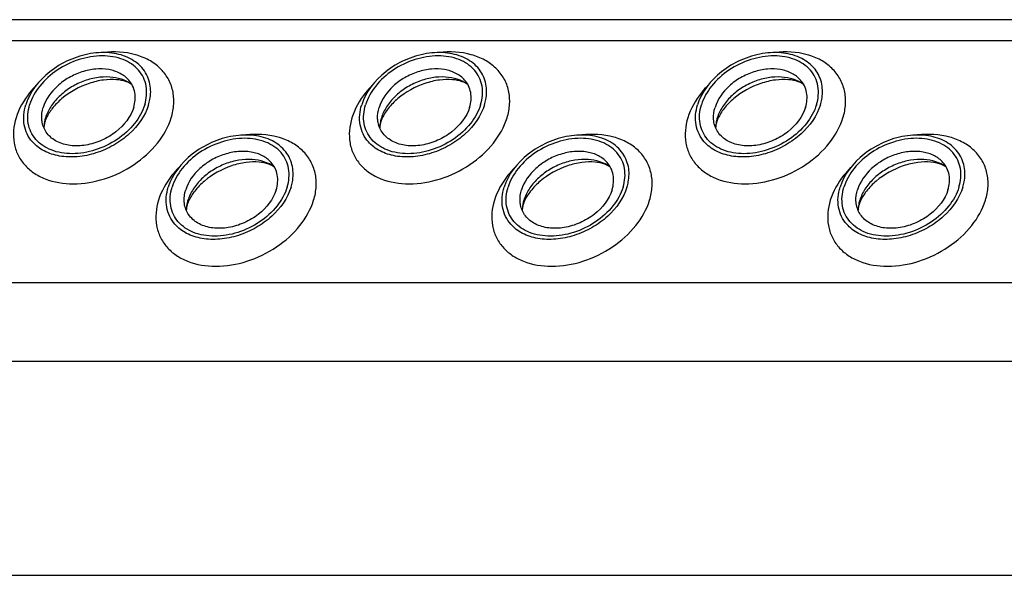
# Model space of a CAD drawing. Header units: millimetres. Extents: x 0 to 2100, y 0 to 2970.
# Tile 13 of 20: x 1296 to 1366, y 1232 to 1271. Entities that reach past the tile are written whole.
import ezdxf

# ---------------------------------------------------------------- set-up
doc = ezdxf.new("R2010")
doc.units = ezdxf.units.MM
doc.header["$LTSCALE"] = 193.6
doc.layers.get('0').update_dxf_attribs({"linetype": 'CONTINUOUS'})

msp = doc.modelspace()

# ---------------------------------------------------------------- linework, layer by layer
at = {"color": 7, "linetype": 'CONTINUOUS'}
for p, q in [((1480.528, 1271.112), (1030.351, 1271.112)), ((1033.52, 1231.516), (1488.7, 1231.516))]:
    msp.add_line(p, q, dxfattribs=at)
at = {"color": 9, "linetype": 'CONTINUOUS'}
for p, q in [((1480.06, 1269.599), (1029.131, 1269.599)), ((1478.468, 1252.365), (1023.805, 1252.365)), ((1481.226, 1246.746), (1026.046, 1246.746))]:
    msp.add_line(p, q, dxfattribs=at)
at = {"color": 7, "linetype": 'CONTINUOUS'}
for centre, radius, start, end in [((1300.584, 1263.311), 2.719, 162.78547, 168.6403), ((1324.514, 1263.311), 2.719, 162.78547, 168.6403), ((1348.444, 1263.311), 2.719, 162.78547, 168.6403), ((1300.453, 1263.339), 2.585, 168.6859, 169.25326), ((1324.383, 1263.339), 2.585, 168.6859, 169.25326), ((1348.313, 1263.339), 2.585, 168.6859, 169.25326), ((1310.602, 1257.464), 2.585, 168.6859, 169.25326), ((1310.734, 1257.436), 2.719, 162.78547, 168.6403), ((1334.532, 1257.464), 2.585, 168.6859, 169.25326), ((1334.663, 1257.436), 2.719, 162.78547, 168.6403), ((1358.462, 1257.464), 2.585, 168.6859, 169.25326), ((1358.593, 1257.436), 2.719, 162.78547, 168.6403)]:
    msp.add_arc(centre, radius, start, end, dxfattribs=at)
for points, knots in [([(1305.433, 1266.514), (1305.358, 1266.896), (1305.015, 1267.653), (1304, 1268.444), (1302.664, 1268.812), (1301.162, 1268.754), (1299.643, 1268.286), (1297.887, 1267.241), (1296.87, 1265.974), (1296.584, 1265.048)], [0, 0, 0, 0, 0.102719, 0.210018, 0.329291, 0.461463, 0.602113, 0.743977, 1, 1, 1, 1]), ([(1305.057, 1265.048), (1305.189, 1265.474), (1305.258, 1266.161), (1304.992, 1266.996), (1304.511, 1267.729), (1303.499, 1268.389), (1301.979, 1268.619), (1300.34, 1268.338), (1298.794, 1267.59), (1297.552, 1266.481), (1297.009, 1265.531), (1296.86, 1265.048)], [0, 0, 0, 0, 0.11105, 0.163569, 0.216012, 0.326538, 0.451891, 0.590666, 0.734802, 0.873995, 1, 1, 1, 1]), ([(1329.363, 1266.514), (1329.288, 1266.896), (1328.945, 1267.653), (1327.93, 1268.444), (1326.594, 1268.812), (1325.092, 1268.754), (1323.573, 1268.286), (1321.817, 1267.241), (1320.8, 1265.974), (1320.514, 1265.048)], [0, 0, 0, 0, 0.102719, 0.210018, 0.329291, 0.461463, 0.602113, 0.743977, 1, 1, 1, 1]), ([(1328.987, 1265.048), (1329.119, 1265.474), (1329.187, 1266.161), (1328.921, 1266.996), (1328.44, 1267.729), (1327.429, 1268.389), (1325.909, 1268.619), (1324.27, 1268.338), (1322.724, 1267.59), (1321.482, 1266.481), (1320.939, 1265.531), (1320.79, 1265.048)], [0, 0, 0, 0, 0.11105, 0.163569, 0.216012, 0.326538, 0.451891, 0.590666, 0.734802, 0.873995, 1, 1, 1, 1]), ([(1353.293, 1266.514), (1353.218, 1266.896), (1352.875, 1267.653), (1351.86, 1268.444), (1350.524, 1268.812), (1349.021, 1268.754), (1347.503, 1268.286), (1345.747, 1267.241), (1344.73, 1265.974), (1344.443, 1265.048)], [0, 0, 0, 0, 0.102719, 0.210018, 0.329291, 0.461463, 0.602113, 0.743977, 1, 1, 1, 1]), ([(1352.917, 1265.048), (1353.049, 1265.474), (1353.117, 1266.161), (1352.851, 1266.996), (1352.37, 1267.729), (1351.358, 1268.389), (1349.839, 1268.619), (1348.2, 1268.338), (1346.654, 1267.59), (1345.412, 1266.481), (1344.869, 1265.531), (1344.72, 1265.048)], [0, 0, 0, 0, 0.11105, 0.163569, 0.216012, 0.326538, 0.451891, 0.590666, 0.734802, 0.873995, 1, 1, 1, 1]), ([(1303.917, 1266.813), (1303.746, 1267.007), (1303.3, 1267.341), (1302.474, 1267.598), (1301.539, 1267.624), (1300.568, 1267.422), (1299.638, 1267.008), (1298.593, 1266.254), (1298.006, 1265.442), (1297.827, 1264.861)], [0, 0, 0, 0, 0.104726, 0.219462, 0.345216, 0.479488, 0.61757, 0.753875, 1, 1, 1, 1]), ([(1327.847, 1266.813), (1327.676, 1267.007), (1327.23, 1267.341), (1326.404, 1267.598), (1325.468, 1267.624), (1324.498, 1267.422), (1323.567, 1267.008), (1322.523, 1266.254), (1321.936, 1265.442), (1321.756, 1264.861)], [0, 0, 0, 0, 0.104726, 0.219462, 0.345216, 0.479488, 0.61757, 0.753875, 1, 1, 1, 1]), ([(1351.777, 1266.813), (1351.606, 1267.007), (1351.16, 1267.341), (1350.334, 1267.598), (1349.398, 1267.624), (1348.428, 1267.422), (1347.497, 1267.008), (1346.453, 1266.254), (1345.866, 1265.442), (1345.686, 1264.861)], [0, 0, 0, 0, 0.104726, 0.219462, 0.345216, 0.479488, 0.61757, 0.753875, 1, 1, 1, 1]), ([(1304.143, 1266.489), (1303.698, 1266.821), (1302.799, 1267.081), (1301.593, 1267.003), (1300.631, 1266.738), (1299.729, 1266.283), (1298.947, 1265.671), (1298.341, 1264.946), (1298.073, 1264.393), (1297.987, 1264.115)], [0, 0, 0, 0, 0.223873, 0.351612, 0.485909, 0.622361, 0.75614, 0.882948, 1, 1, 1, 1]), ([(1304.143, 1266.489), (1304.025, 1266.577), (1303.672, 1266.743), (1302.986, 1266.871), (1302.079, 1266.837), (1300.71, 1266.507), (1299.428, 1265.798), (1298.483, 1264.843), (1298.156, 1264.331), (1298.045, 1264.087)], [0, 0, 0, 0, 0.061795, 0.160627, 0.290202, 0.439233, 0.74844, 0.88739, 1, 1, 1, 1]), ([(1328.073, 1266.489), (1327.628, 1266.821), (1326.728, 1267.081), (1325.523, 1267.003), (1324.561, 1266.738), (1323.659, 1266.283), (1322.877, 1265.671), (1322.271, 1264.946), (1322.003, 1264.393), (1321.917, 1264.115)], [0, 0, 0, 0, 0.223873, 0.351612, 0.485909, 0.622361, 0.75614, 0.882948, 1, 1, 1, 1]), ([(1328.073, 1266.489), (1327.955, 1266.577), (1327.602, 1266.743), (1326.916, 1266.871), (1326.009, 1266.837), (1324.64, 1266.507), (1323.358, 1265.798), (1322.413, 1264.843), (1322.086, 1264.331), (1321.975, 1264.087)], [0, 0, 0, 0, 0.061795, 0.160627, 0.290202, 0.439233, 0.74844, 0.88739, 1, 1, 1, 1]), ([(1352.003, 1266.489), (1351.557, 1266.821), (1350.658, 1267.081), (1349.453, 1267.003), (1348.491, 1266.738), (1347.589, 1266.283), (1346.806, 1265.671), (1346.201, 1264.946), (1345.933, 1264.393), (1345.847, 1264.115)], [0, 0, 0, 0, 0.223873, 0.351612, 0.485909, 0.622361, 0.75614, 0.882948, 1, 1, 1, 1]), ([(1352.003, 1266.489), (1351.885, 1266.577), (1351.532, 1266.743), (1350.846, 1266.871), (1349.939, 1266.837), (1348.57, 1266.507), (1347.288, 1265.798), (1346.342, 1264.843), (1346.015, 1264.331), (1345.905, 1264.087)], [0, 0, 0, 0, 0.061795, 0.160627, 0.290202, 0.439233, 0.74844, 0.88739, 1, 1, 1, 1]), ([(1304.274, 1264.861), (1304.378, 1265.199), (1304.432, 1265.745), (1304.217, 1266.406), (1304.028, 1266.688), (1303.917, 1266.813)], [0, 0, 0, 0, 0.513934, 0.757035, 1, 1, 1, 1]), ([(1305.334, 1265.048), (1305.372, 1265.171), (1305.493, 1265.649), (1305.502, 1266.157), (1305.433, 1266.514)], [0, 0, 0, 0, 0.262329, 1, 1, 1, 1]), ([(1328.204, 1264.861), (1328.308, 1265.199), (1328.361, 1265.745), (1328.147, 1266.406), (1327.958, 1266.688), (1327.847, 1266.813)], [0, 0, 0, 0, 0.513934, 0.757035, 1, 1, 1, 1]), ([(1329.264, 1265.048), (1329.302, 1265.171), (1329.422, 1265.649), (1329.432, 1266.157), (1329.363, 1266.514)], [0, 0, 0, 0, 0.262329, 1, 1, 1, 1]), ([(1352.134, 1264.861), (1352.238, 1265.199), (1352.291, 1265.745), (1352.077, 1266.406), (1351.888, 1266.688), (1351.777, 1266.813)], [0, 0, 0, 0, 0.513934, 0.757035, 1, 1, 1, 1]), ([(1353.193, 1265.048), (1353.232, 1265.171), (1353.352, 1265.649), (1353.362, 1266.157), (1353.293, 1266.514)], [0, 0, 0, 0, 0.262329, 1, 1, 1, 1]), ([(1297.061, 1262.406), (1296.912, 1262.576), (1296.658, 1262.958), (1296.37, 1263.853), (1296.442, 1264.591), (1296.584, 1265.048)], [0, 0, 0, 0, 0.242889, 0.486002, 1, 1, 1, 1]), ([(1305.057, 1265.048), (1304.908, 1264.564), (1304.365, 1263.614), (1303.123, 1262.506), (1301.578, 1261.757), (1299.938, 1261.476), (1298.419, 1261.707), (1297.407, 1262.367), (1296.926, 1263.099), (1296.66, 1263.935), (1296.728, 1264.622), (1296.86, 1265.048)], [0, 0, 0, 0, 0.126005, 0.265198, 0.409334, 0.548109, 0.673462, 0.783988, 0.836431, 0.88895, 1, 1, 1, 1]), ([(1305.334, 1265.048), (1305.09, 1264.258), (1304.292, 1263.155), (1302.872, 1262.132), (1301.607, 1261.57), (1300.289, 1261.297), (1299.018, 1261.335), (1297.897, 1261.687), (1297.293, 1262.142), (1297.061, 1262.406)], [0, 0, 0, 0, 0.246199, 0.382548, 0.520657, 0.654927, 0.780644, 0.895321, 1, 1, 1, 1]), ([(1297.752, 1263.788), (1297.736, 1263.873), (1297.692, 1264.232), (1297.746, 1264.6), (1297.827, 1264.861)], [0, 0, 0, 0, 0.240851, 1, 1, 1, 1]), ([(1304.274, 1264.861), (1304.063, 1264.178), (1303.312, 1263.244), (1302.016, 1262.474), (1300.896, 1262.129), (1299.789, 1262.088), (1298.804, 1262.361), (1298.057, 1262.946), (1297.806, 1263.506), (1297.752, 1263.788)], [0, 0, 0, 0, 0.256084, 0.397979, 0.538637, 0.67078, 0.79, 0.897258, 1, 1, 1, 1]), ([(1320.991, 1262.406), (1320.842, 1262.576), (1320.588, 1262.958), (1320.3, 1263.853), (1320.372, 1264.591), (1320.514, 1265.048)], [0, 0, 0, 0, 0.242889, 0.486002, 1, 1, 1, 1]), ([(1328.987, 1265.048), (1328.838, 1264.564), (1328.295, 1263.614), (1327.053, 1262.506), (1325.508, 1261.757), (1323.868, 1261.476), (1322.349, 1261.707), (1321.337, 1262.367), (1320.856, 1263.099), (1320.59, 1263.935), (1320.658, 1264.622), (1320.79, 1265.048)], [0, 0, 0, 0, 0.126005, 0.265198, 0.409334, 0.548109, 0.673462, 0.783988, 0.836431, 0.88895, 1, 1, 1, 1]), ([(1329.264, 1265.048), (1329.02, 1264.258), (1328.222, 1263.155), (1326.802, 1262.132), (1325.537, 1261.57), (1324.218, 1261.297), (1322.948, 1261.335), (1321.827, 1261.687), (1321.223, 1262.142), (1320.991, 1262.406)], [0, 0, 0, 0, 0.246199, 0.382548, 0.520657, 0.654927, 0.780644, 0.895321, 1, 1, 1, 1]), ([(1321.682, 1263.788), (1321.666, 1263.873), (1321.622, 1264.232), (1321.676, 1264.6), (1321.756, 1264.861)], [0, 0, 0, 0, 0.240851, 1, 1, 1, 1]), ([(1328.204, 1264.861), (1327.993, 1264.178), (1327.242, 1263.244), (1325.946, 1262.474), (1324.826, 1262.129), (1323.718, 1262.088), (1322.734, 1262.361), (1321.987, 1262.946), (1321.736, 1263.506), (1321.682, 1263.788)], [0, 0, 0, 0, 0.256084, 0.397979, 0.538637, 0.67078, 0.79, 0.897258, 1, 1, 1, 1]), ([(1344.921, 1262.406), (1344.772, 1262.576), (1344.518, 1262.958), (1344.23, 1263.853), (1344.302, 1264.591), (1344.443, 1265.048)], [0, 0, 0, 0, 0.242889, 0.486002, 1, 1, 1, 1]), ([(1352.917, 1265.048), (1352.768, 1264.564), (1352.225, 1263.614), (1350.983, 1262.506), (1349.437, 1261.757), (1347.798, 1261.476), (1346.278, 1261.707), (1345.267, 1262.367), (1344.786, 1263.099), (1344.52, 1263.935), (1344.588, 1264.622), (1344.72, 1265.048)], [0, 0, 0, 0, 0.126005, 0.265198, 0.409334, 0.548109, 0.673462, 0.783988, 0.836431, 0.88895, 1, 1, 1, 1]), ([(1353.193, 1265.048), (1352.95, 1264.258), (1352.152, 1263.155), (1350.731, 1262.132), (1349.467, 1261.57), (1348.148, 1261.297), (1346.878, 1261.335), (1345.757, 1261.687), (1345.153, 1262.142), (1344.921, 1262.406)], [0, 0, 0, 0, 0.246199, 0.382548, 0.520657, 0.654927, 0.780644, 0.895321, 1, 1, 1, 1]), ([(1345.612, 1263.788), (1345.596, 1263.873), (1345.552, 1264.232), (1345.605, 1264.6), (1345.686, 1264.861)], [0, 0, 0, 0, 0.240851, 1, 1, 1, 1]), ([(1352.134, 1264.861), (1351.923, 1264.178), (1351.172, 1263.244), (1349.876, 1262.474), (1348.756, 1262.129), (1347.648, 1262.088), (1346.664, 1262.361), (1345.917, 1262.946), (1345.666, 1263.506), (1345.612, 1263.788)], [0, 0, 0, 0, 0.256084, 0.397979, 0.538637, 0.67078, 0.79, 0.897258, 1, 1, 1, 1]), ([(1298.045, 1264.087), (1298.035, 1264.063), (1297.996, 1263.975), (1297.963, 1263.884), (1297.943, 1263.817)], [0, 0, 0, 0, 0.268571, 1, 1, 1, 1]), ([(1321.975, 1264.087), (1321.965, 1264.063), (1321.926, 1263.975), (1321.893, 1263.884), (1321.872, 1263.817)], [0, 0, 0, 0, 0.268571, 1, 1, 1, 1]), ([(1345.905, 1264.087), (1345.894, 1264.063), (1345.856, 1263.975), (1345.823, 1263.884), (1345.802, 1263.817)], [0, 0, 0, 0, 0.268571, 1, 1, 1, 1]), ([(1297.943, 1263.817), (1297.93, 1263.777), (1297.894, 1263.644), (1297.872, 1263.507), (1297.871, 1263.411)], [0, 0, 0, 0, 0.304481, 1, 1, 1, 1]), ([(1321.872, 1263.817), (1321.86, 1263.777), (1321.824, 1263.644), (1321.802, 1263.507), (1321.801, 1263.411)], [0, 0, 0, 0, 0.304481, 1, 1, 1, 1]), ([(1345.802, 1263.817), (1345.79, 1263.777), (1345.753, 1263.644), (1345.732, 1263.507), (1345.731, 1263.411)], [0, 0, 0, 0, 0.304481, 1, 1, 1, 1]), ([(1315.582, 1260.639), (1315.508, 1261.021), (1315.164, 1261.778), (1314.149, 1262.569), (1312.813, 1262.937), (1311.311, 1262.879), (1309.792, 1262.411), (1308.036, 1261.366), (1307.019, 1260.099), (1306.733, 1259.173)], [0, 0, 0, 0, 0.102719, 0.210018, 0.329291, 0.461463, 0.602113, 0.743977, 1, 1, 1, 1]), ([(1315.207, 1259.173), (1315.339, 1259.599), (1315.407, 1260.286), (1315.141, 1261.121), (1314.66, 1261.854), (1313.648, 1262.514), (1312.128, 1262.744), (1310.489, 1262.463), (1308.944, 1261.715), (1307.701, 1260.606), (1307.159, 1259.656), (1307.009, 1259.173)], [0, 0, 0, 0, 0.11105, 0.163569, 0.216012, 0.326538, 0.451891, 0.590666, 0.734802, 0.873995, 1, 1, 1, 1]), ([(1339.512, 1260.639), (1339.438, 1261.021), (1339.094, 1261.778), (1338.079, 1262.569), (1336.743, 1262.937), (1335.241, 1262.879), (1333.722, 1262.411), (1331.966, 1261.366), (1330.949, 1260.099), (1330.663, 1259.173)], [0, 0, 0, 0, 0.102719, 0.210018, 0.329291, 0.461463, 0.602113, 0.743977, 1, 1, 1, 1]), ([(1339.137, 1259.173), (1339.268, 1259.599), (1339.337, 1260.286), (1339.071, 1261.121), (1338.59, 1261.854), (1337.578, 1262.514), (1336.058, 1262.744), (1334.419, 1262.463), (1332.874, 1261.715), (1331.631, 1260.606), (1331.089, 1259.656), (1330.939, 1259.173)], [0, 0, 0, 0, 0.11105, 0.163569, 0.216012, 0.326538, 0.451891, 0.590666, 0.734802, 0.873995, 1, 1, 1, 1]), ([(1363.442, 1260.639), (1363.367, 1261.021), (1363.024, 1261.778), (1362.009, 1262.569), (1360.673, 1262.937), (1359.171, 1262.879), (1357.652, 1262.411), (1355.896, 1261.366), (1354.879, 1260.099), (1354.593, 1259.173)], [0, 0, 0, 0, 0.102719, 0.210018, 0.329291, 0.461463, 0.602113, 0.743977, 1, 1, 1, 1]), ([(1363.067, 1259.173), (1363.198, 1259.599), (1363.267, 1260.286), (1363.001, 1261.121), (1362.52, 1261.854), (1361.508, 1262.514), (1359.988, 1262.744), (1358.349, 1262.463), (1356.804, 1261.715), (1355.561, 1260.606), (1355.019, 1259.656), (1354.869, 1259.173)], [0, 0, 0, 0, 0.11105, 0.163569, 0.216012, 0.326538, 0.451891, 0.590666, 0.734802, 0.873995, 1, 1, 1, 1]), ([(1314.067, 1260.938), (1313.895, 1261.132), (1313.45, 1261.466), (1312.623, 1261.723), (1311.688, 1261.749), (1310.718, 1261.547), (1309.787, 1261.133), (1308.742, 1260.379), (1308.155, 1259.567), (1307.976, 1258.986)], [0, 0, 0, 0, 0.104726, 0.219462, 0.345216, 0.479488, 0.61757, 0.753875, 1, 1, 1, 1]), ([(1337.997, 1260.938), (1337.825, 1261.132), (1337.379, 1261.466), (1336.553, 1261.723), (1335.618, 1261.749), (1334.647, 1261.547), (1333.717, 1261.133), (1332.672, 1260.379), (1332.085, 1259.567), (1331.906, 1258.986)], [0, 0, 0, 0, 0.104726, 0.219462, 0.345216, 0.479488, 0.61757, 0.753875, 1, 1, 1, 1]), ([(1361.926, 1260.938), (1361.755, 1261.132), (1361.309, 1261.466), (1360.483, 1261.723), (1359.548, 1261.749), (1358.577, 1261.547), (1357.647, 1261.133), (1356.602, 1260.379), (1356.015, 1259.567), (1355.836, 1258.986)], [0, 0, 0, 0, 0.104726, 0.219462, 0.345216, 0.479488, 0.61757, 0.753875, 1, 1, 1, 1]), ([(1314.292, 1260.614), (1313.847, 1260.946), (1312.948, 1261.206), (1311.742, 1261.128), (1310.781, 1260.863), (1309.878, 1260.408), (1309.096, 1259.796), (1308.49, 1259.071), (1308.222, 1258.518), (1308.137, 1258.24)], [0, 0, 0, 0, 0.223873, 0.351612, 0.485909, 0.622361, 0.75614, 0.882948, 1, 1, 1, 1]), ([(1314.292, 1260.614), (1314.174, 1260.702), (1313.822, 1260.868), (1313.136, 1260.996), (1312.228, 1260.962), (1310.859, 1260.632), (1309.578, 1259.923), (1308.632, 1258.968), (1308.305, 1258.456), (1308.195, 1258.212)], [0, 0, 0, 0, 0.061795, 0.160627, 0.290202, 0.439233, 0.74844, 0.88739, 1, 1, 1, 1]), ([(1314.423, 1258.986), (1314.528, 1259.324), (1314.581, 1259.87), (1314.366, 1260.531), (1314.177, 1260.813), (1314.067, 1260.938)], [0, 0, 0, 0, 0.513934, 0.757035, 1, 1, 1, 1]), ([(1315.483, 1259.173), (1315.521, 1259.296), (1315.642, 1259.774), (1315.652, 1260.282), (1315.582, 1260.639)], [0, 0, 0, 0, 0.262329, 1, 1, 1, 1]), ([(1338.222, 1260.614), (1337.777, 1260.946), (1336.878, 1261.206), (1335.672, 1261.128), (1334.71, 1260.863), (1333.808, 1260.408), (1333.026, 1259.796), (1332.42, 1259.071), (1332.152, 1258.518), (1332.066, 1258.24)], [0, 0, 0, 0, 0.223873, 0.351612, 0.485909, 0.622361, 0.75614, 0.882948, 1, 1, 1, 1]), ([(1338.222, 1260.614), (1338.104, 1260.702), (1337.752, 1260.868), (1337.065, 1260.996), (1336.158, 1260.962), (1334.789, 1260.632), (1333.507, 1259.923), (1332.562, 1258.968), (1332.235, 1258.456), (1332.125, 1258.212)], [0, 0, 0, 0, 0.061795, 0.160627, 0.290202, 0.439233, 0.74844, 0.88739, 1, 1, 1, 1]), ([(1338.353, 1258.986), (1338.458, 1259.324), (1338.511, 1259.87), (1338.296, 1260.531), (1338.107, 1260.813), (1337.997, 1260.938)], [0, 0, 0, 0, 0.513934, 0.757035, 1, 1, 1, 1]), ([(1339.413, 1259.173), (1339.451, 1259.296), (1339.572, 1259.774), (1339.582, 1260.282), (1339.512, 1260.639)], [0, 0, 0, 0, 0.262329, 1, 1, 1, 1]), ([(1362.152, 1260.614), (1361.707, 1260.946), (1360.808, 1261.206), (1359.602, 1261.128), (1358.64, 1260.863), (1357.738, 1260.408), (1356.956, 1259.796), (1356.35, 1259.071), (1356.082, 1258.518), (1355.996, 1258.24)], [0, 0, 0, 0, 0.223873, 0.351612, 0.485909, 0.622361, 0.75614, 0.882948, 1, 1, 1, 1]), ([(1362.152, 1260.614), (1362.034, 1260.702), (1361.682, 1260.868), (1360.995, 1260.996), (1360.088, 1260.962), (1358.719, 1260.632), (1357.437, 1259.923), (1356.492, 1258.968), (1356.165, 1258.456), (1356.055, 1258.212)], [0, 0, 0, 0, 0.061795, 0.160627, 0.290202, 0.439233, 0.74844, 0.88739, 1, 1, 1, 1]), ([(1362.283, 1258.986), (1362.387, 1259.324), (1362.441, 1259.87), (1362.226, 1260.531), (1362.037, 1260.813), (1361.926, 1260.938)], [0, 0, 0, 0, 0.513934, 0.757035, 1, 1, 1, 1]), ([(1363.343, 1259.173), (1363.381, 1259.296), (1363.502, 1259.774), (1363.512, 1260.282), (1363.442, 1260.639)], [0, 0, 0, 0, 0.262329, 1, 1, 1, 1]), ([(1307.211, 1256.531), (1307.062, 1256.701), (1306.808, 1257.083), (1306.519, 1257.978), (1306.592, 1258.716), (1306.733, 1259.173)], [0, 0, 0, 0, 0.242889, 0.486002, 1, 1, 1, 1]), ([(1315.207, 1259.173), (1315.057, 1258.689), (1314.515, 1257.739), (1313.273, 1256.631), (1311.727, 1255.882), (1310.088, 1255.601), (1308.568, 1255.832), (1307.556, 1256.492), (1307.075, 1257.224), (1306.809, 1258.06), (1306.878, 1258.747), (1307.009, 1259.173)], [0, 0, 0, 0, 0.126005, 0.265198, 0.409334, 0.548109, 0.673462, 0.783988, 0.836431, 0.88895, 1, 1, 1, 1]), ([(1315.483, 1259.173), (1315.239, 1258.383), (1314.441, 1257.28), (1313.021, 1256.257), (1311.756, 1255.695), (1310.438, 1255.422), (1309.168, 1255.46), (1308.046, 1255.812), (1307.442, 1256.267), (1307.211, 1256.531)], [0, 0, 0, 0, 0.246199, 0.382548, 0.520657, 0.654927, 0.780644, 0.895321, 1, 1, 1, 1]), ([(1331.141, 1256.531), (1330.992, 1256.701), (1330.737, 1257.083), (1330.449, 1257.978), (1330.522, 1258.716), (1330.663, 1259.173)], [0, 0, 0, 0, 0.242889, 0.486002, 1, 1, 1, 1]), ([(1339.137, 1259.173), (1338.987, 1258.689), (1338.445, 1257.739), (1337.202, 1256.631), (1335.657, 1255.882), (1334.018, 1255.601), (1332.498, 1255.832), (1331.486, 1256.492), (1331.005, 1257.224), (1330.739, 1258.06), (1330.808, 1258.747), (1330.939, 1259.173)], [0, 0, 0, 0, 0.126005, 0.265198, 0.409334, 0.548109, 0.673462, 0.783988, 0.836431, 0.88895, 1, 1, 1, 1]), ([(1339.413, 1259.173), (1339.169, 1258.383), (1338.371, 1257.28), (1336.951, 1256.257), (1335.686, 1255.695), (1334.368, 1255.422), (1333.097, 1255.46), (1331.976, 1255.812), (1331.372, 1256.267), (1331.141, 1256.531)], [0, 0, 0, 0, 0.246199, 0.382548, 0.520657, 0.654927, 0.780644, 0.895321, 1, 1, 1, 1]), ([(1355.071, 1256.531), (1354.922, 1256.701), (1354.667, 1257.083), (1354.379, 1257.978), (1354.452, 1258.716), (1354.593, 1259.173)], [0, 0, 0, 0, 0.242889, 0.486002, 1, 1, 1, 1]), ([(1363.067, 1259.173), (1362.917, 1258.689), (1362.375, 1257.739), (1361.132, 1256.631), (1359.587, 1255.882), (1357.948, 1255.601), (1356.428, 1255.832), (1355.416, 1256.492), (1354.935, 1257.224), (1354.669, 1258.06), (1354.738, 1258.747), (1354.869, 1259.173)], [0, 0, 0, 0, 0.126005, 0.265198, 0.409334, 0.548109, 0.673462, 0.783988, 0.836431, 0.88895, 1, 1, 1, 1]), ([(1363.343, 1259.173), (1363.099, 1258.383), (1362.301, 1257.28), (1360.881, 1256.257), (1359.616, 1255.695), (1358.298, 1255.422), (1357.027, 1255.46), (1355.906, 1255.812), (1355.302, 1256.267), (1355.071, 1256.531)], [0, 0, 0, 0, 0.246199, 0.382548, 0.520657, 0.654927, 0.780644, 0.895321, 1, 1, 1, 1]), ([(1307.902, 1257.913), (1307.885, 1257.998), (1307.841, 1258.357), (1307.895, 1258.725), (1307.976, 1258.986)], [0, 0, 0, 0, 0.240851, 1, 1, 1, 1]), ([(1314.423, 1258.986), (1314.212, 1258.303), (1313.462, 1257.369), (1312.166, 1256.599), (1311.046, 1256.254), (1309.938, 1256.213), (1308.953, 1256.486), (1308.207, 1257.071), (1307.956, 1257.631), (1307.902, 1257.913)], [0, 0, 0, 0, 0.256084, 0.397979, 0.538637, 0.67078, 0.79, 0.897258, 1, 1, 1, 1]), ([(1331.831, 1257.913), (1331.815, 1257.998), (1331.771, 1258.357), (1331.825, 1258.725), (1331.906, 1258.986)], [0, 0, 0, 0, 0.240851, 1, 1, 1, 1]), ([(1338.353, 1258.986), (1338.142, 1258.303), (1337.391, 1257.369), (1336.096, 1256.599), (1334.976, 1256.254), (1333.868, 1256.213), (1332.883, 1256.486), (1332.136, 1257.071), (1331.885, 1257.631), (1331.831, 1257.913)], [0, 0, 0, 0, 0.256084, 0.397979, 0.538637, 0.67078, 0.79, 0.897258, 1, 1, 1, 1]), ([(1355.761, 1257.913), (1355.745, 1257.998), (1355.701, 1258.357), (1355.755, 1258.725), (1355.836, 1258.986)], [0, 0, 0, 0, 0.240851, 1, 1, 1, 1]), ([(1362.283, 1258.986), (1362.072, 1258.303), (1361.321, 1257.369), (1360.026, 1256.599), (1358.905, 1256.254), (1357.798, 1256.213), (1356.813, 1256.486), (1356.066, 1257.071), (1355.815, 1257.631), (1355.761, 1257.913)], [0, 0, 0, 0, 0.256084, 0.397979, 0.538637, 0.67078, 0.79, 0.897258, 1, 1, 1, 1]), ([(1308.092, 1257.942), (1308.08, 1257.902), (1308.043, 1257.769), (1308.022, 1257.632), (1308.02, 1257.536)], [0, 0, 0, 0, 0.304481, 1, 1, 1, 1]), ([(1308.195, 1258.212), (1308.184, 1258.188), (1308.146, 1258.1), (1308.113, 1258.009), (1308.092, 1257.942)], [0, 0, 0, 0, 0.268571, 1, 1, 1, 1]), ([(1332.022, 1257.942), (1332.009, 1257.902), (1331.973, 1257.769), (1331.952, 1257.632), (1331.95, 1257.536)], [0, 0, 0, 0, 0.304481, 1, 1, 1, 1]), ([(1332.125, 1258.212), (1332.114, 1258.188), (1332.076, 1258.1), (1332.043, 1258.009), (1332.022, 1257.942)], [0, 0, 0, 0, 0.268571, 1, 1, 1, 1]), ([(1355.952, 1257.942), (1355.939, 1257.902), (1355.903, 1257.769), (1355.882, 1257.632), (1355.88, 1257.536)], [0, 0, 0, 0, 0.304481, 1, 1, 1, 1]), ([(1356.055, 1258.212), (1356.044, 1258.188), (1356.006, 1258.1), (1355.972, 1258.009), (1355.952, 1257.942)], [0, 0, 0, 0, 0.268571, 1, 1, 1, 1])]:
    msp.add_open_spline(points, degree=3, knots=knots, dxfattribs=at)
at = {"color": 9, "linetype": 'CONTINUOUS'}
for points, knots in [([(1306.943, 1264.115), (1307.042, 1264.437), (1307.167, 1265.088), (1307.096, 1266.06), (1306.756, 1266.947), (1306.165, 1267.699), (1305.358, 1268.278), (1304.013, 1268.806), (1302.867, 1268.857), (1302.109, 1268.772)], [0, 0, 0, 0, 0.124532, 0.241854, 0.355538, 0.470156, 0.590017, 0.718045, 1, 1, 1, 1]), ([(1330.873, 1264.115), (1330.972, 1264.437), (1331.097, 1265.088), (1331.025, 1266.06), (1330.686, 1266.947), (1330.095, 1267.699), (1329.288, 1268.278), (1327.943, 1268.806), (1326.797, 1268.857), (1326.039, 1268.772)], [0, 0, 0, 0, 0.124532, 0.241854, 0.355538, 0.470156, 0.590017, 0.718045, 1, 1, 1, 1]), ([(1354.802, 1264.115), (1354.902, 1264.437), (1355.027, 1265.088), (1354.955, 1266.06), (1354.616, 1266.947), (1354.025, 1267.699), (1353.218, 1268.278), (1351.873, 1268.806), (1350.727, 1268.857), (1349.969, 1268.772)], [0, 0, 0, 0, 0.124532, 0.241854, 0.355538, 0.470156, 0.590017, 0.718045, 1, 1, 1, 1]), ([(1297.334, 1266.442), (1297.164, 1266.269), (1296.556, 1265.582), (1296.089, 1264.76), (1295.89, 1264.115)], [0, 0, 0, 0, 0.264839, 1, 1, 1, 1]), ([(1321.264, 1266.442), (1321.094, 1266.269), (1320.486, 1265.582), (1320.019, 1264.76), (1319.82, 1264.115)], [0, 0, 0, 0, 0.264839, 1, 1, 1, 1]), ([(1345.194, 1266.442), (1345.024, 1266.269), (1344.416, 1265.582), (1343.949, 1264.76), (1343.75, 1264.115)], [0, 0, 0, 0, 0.264839, 1, 1, 1, 1]), ([(1295.89, 1264.115), (1295.712, 1263.541), (1295.62, 1262.614), (1295.979, 1261.488), (1296.458, 1260.759), (1297.132, 1260.168), (1298.278, 1259.572), (1300.043, 1259.298), (1302.25, 1259.679), (1304.335, 1260.688), (1306.01, 1262.182), (1306.741, 1263.464), (1306.943, 1264.115)], [0, 0, 0, 0, 0.110961, 0.163438, 0.215838, 0.269928, 0.32708, 0.452332, 0.590995, 0.735015, 0.874096, 1, 1, 1, 1]), ([(1319.82, 1264.115), (1319.642, 1263.541), (1319.55, 1262.614), (1319.908, 1261.488), (1320.388, 1260.759), (1321.062, 1260.168), (1322.208, 1259.572), (1323.972, 1259.298), (1326.18, 1259.679), (1328.265, 1260.688), (1329.939, 1262.182), (1330.671, 1263.464), (1330.873, 1264.115)], [0, 0, 0, 0, 0.110961, 0.163438, 0.215838, 0.269928, 0.32708, 0.452332, 0.590995, 0.735015, 0.874096, 1, 1, 1, 1]), ([(1343.75, 1264.115), (1343.572, 1263.541), (1343.48, 1262.614), (1343.838, 1261.488), (1344.318, 1260.759), (1344.991, 1260.168), (1346.138, 1259.572), (1347.902, 1259.298), (1350.11, 1259.679), (1352.194, 1260.688), (1353.869, 1262.182), (1354.601, 1263.464), (1354.802, 1264.115)], [0, 0, 0, 0, 0.110961, 0.163438, 0.215838, 0.269928, 0.32708, 0.452332, 0.590995, 0.735015, 0.874096, 1, 1, 1, 1]), ([(1317.092, 1258.24), (1317.192, 1258.562), (1317.317, 1259.213), (1317.245, 1260.185), (1316.906, 1261.072), (1316.315, 1261.824), (1315.508, 1262.403), (1314.162, 1262.931), (1313.017, 1262.982), (1312.258, 1262.897)], [0, 0, 0, 0, 0.124532, 0.241854, 0.355538, 0.470156, 0.590017, 0.718045, 1, 1, 1, 1]), ([(1341.022, 1258.24), (1341.121, 1258.562), (1341.246, 1259.213), (1341.175, 1260.185), (1340.835, 1261.072), (1340.245, 1261.824), (1339.438, 1262.403), (1338.092, 1262.931), (1336.947, 1262.982), (1336.188, 1262.897)], [0, 0, 0, 0, 0.124532, 0.241854, 0.355538, 0.470156, 0.590017, 0.718045, 1, 1, 1, 1]), ([(1364.952, 1258.24), (1365.051, 1258.562), (1365.176, 1259.213), (1365.105, 1260.185), (1364.765, 1261.072), (1364.175, 1261.824), (1363.368, 1262.403), (1362.022, 1262.931), (1360.877, 1262.982), (1360.118, 1262.897)], [0, 0, 0, 0, 0.124532, 0.241854, 0.355538, 0.470156, 0.590017, 0.718045, 1, 1, 1, 1]), ([(1307.483, 1260.567), (1307.313, 1260.394), (1306.705, 1259.707), (1306.238, 1258.885), (1306.039, 1258.24)], [0, 0, 0, 0, 0.264839, 1, 1, 1, 1]), ([(1331.413, 1260.567), (1331.243, 1260.394), (1330.635, 1259.707), (1330.168, 1258.885), (1329.969, 1258.24)], [0, 0, 0, 0, 0.264839, 1, 1, 1, 1]), ([(1355.343, 1260.567), (1355.173, 1260.394), (1354.565, 1259.707), (1354.098, 1258.885), (1353.899, 1258.24)], [0, 0, 0, 0, 0.264839, 1, 1, 1, 1]), ([(1306.039, 1258.24), (1305.862, 1257.666), (1305.77, 1256.739), (1306.128, 1255.613), (1306.608, 1254.884), (1307.281, 1254.293), (1308.428, 1253.697), (1310.192, 1253.423), (1312.4, 1253.804), (1314.484, 1254.813), (1316.159, 1256.308), (1316.891, 1257.589), (1317.092, 1258.24)], [0, 0, 0, 0, 0.110961, 0.163438, 0.215838, 0.269928, 0.32708, 0.452332, 0.590995, 0.735015, 0.874096, 1, 1, 1, 1]), ([(1329.969, 1258.24), (1329.792, 1257.666), (1329.699, 1256.739), (1330.058, 1255.613), (1330.538, 1254.884), (1331.211, 1254.293), (1332.357, 1253.697), (1334.122, 1253.423), (1336.33, 1253.804), (1338.414, 1254.813), (1340.089, 1256.308), (1340.821, 1257.589), (1341.022, 1258.24)], [0, 0, 0, 0, 0.110961, 0.163438, 0.215838, 0.269928, 0.32708, 0.452332, 0.590995, 0.735015, 0.874096, 1, 1, 1, 1]), ([(1353.899, 1258.24), (1353.722, 1257.666), (1353.629, 1256.739), (1353.988, 1255.613), (1354.468, 1254.884), (1355.141, 1254.293), (1356.287, 1253.697), (1358.052, 1253.423), (1360.259, 1253.804), (1362.344, 1254.813), (1364.019, 1256.308), (1364.75, 1257.589), (1364.952, 1258.24)], [0, 0, 0, 0, 0.110961, 0.163438, 0.215838, 0.269928, 0.32708, 0.452332, 0.590995, 0.735015, 0.874096, 1, 1, 1, 1])]:
    msp.add_open_spline(points, degree=3, knots=knots, dxfattribs=at)
at = {"color": 7, "linetype": 'CONTINUOUS'}
for points in [[(1297.914, 1263.821), (1297.888, 1263.686), (1297.873, 1263.548), (1297.871, 1263.411)], [(1321.844, 1263.821), (1321.818, 1263.686), (1321.803, 1263.548), (1321.801, 1263.411)], [(1345.773, 1263.821), (1345.748, 1263.686), (1345.733, 1263.548), (1345.731, 1263.411)], [(1308.063, 1257.946), (1308.037, 1257.811), (1308.023, 1257.673), (1308.02, 1257.536)], [(1331.993, 1257.946), (1331.967, 1257.811), (1331.952, 1257.673), (1331.95, 1257.536)], [(1355.923, 1257.946), (1355.897, 1257.811), (1355.882, 1257.673), (1355.88, 1257.536)]]:
    msp.add_open_spline(points, degree=3, dxfattribs=at)

doc.saveas('drawing.dxf')
